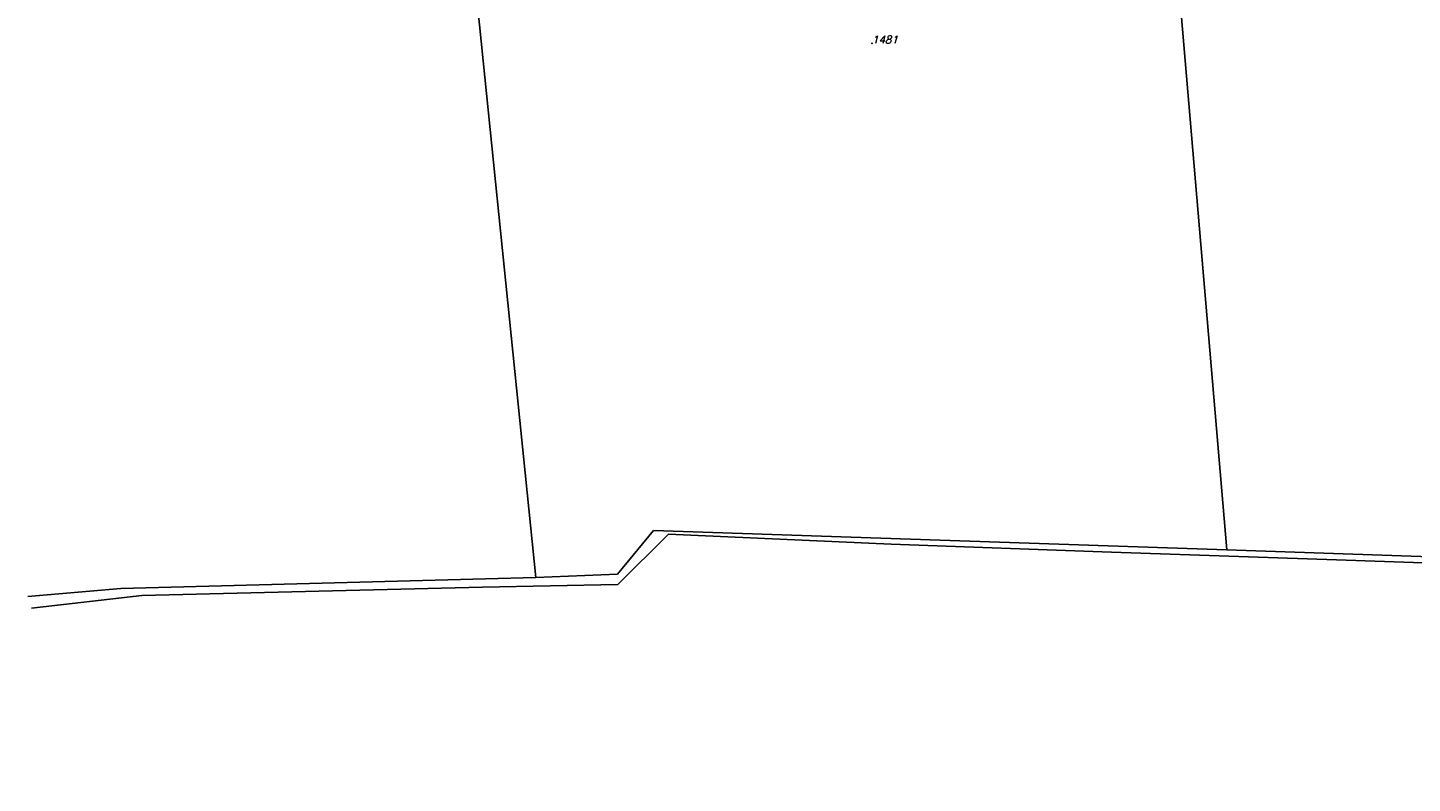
# Model space of a CAD drawing. Header units: metres. Extents: x 104634 to 105300, y 501387 to 501886.
# Tile 1 of 16: x 104689 to 104854, y 501500 to 501590. Entities that reach past the tile are written whole.
import ezdxf

# ---------------------------------------------------------------- set-up
doc = ezdxf.new("R2010")
doc.units = ezdxf.units.M
doc.header["$LTSCALE"] = 0.2
for name, color, linetype in [('G01_D', 252, 'Continuous'), ('G04_D', 252, 'Continuous'), ('Z01', 252, 'Continuous')]:
    doc.layers.add(name, color=color, linetype=linetype)
doc.styles.add('ISO', font='ISO.shx')
doc.styles.add('ITALIC', font='italic')

# ---------------------------------------------------------------- blocks, each defined once
blk = doc.blocks.new('PERC', base_point=(50, 15))
at = {"color": 0}
blk.add_point((50, 15), dxfattribs=at)
at = {"color": 0, "style": 'ISO'}
blk.add_attdef('PERC', (50.6, 15), '', height=0.9, dxfattribs=at)

msp = doc.modelspace()

# ---------------------------------------------------------------- linework, layer by layer
at = {"layer": 'G01_D', "linetype": 'Continuous'}
for points in [[(104821.132, 501657.469), (104832.159, 501527.796)], [(104737.137, 501649.964), (104749.936, 501524.503)], [(104749.936, 501524.503), (104759.635, 501524.891), (104763.942, 501530.097)], [(104763.942, 501530.097), (104832.159, 501527.796)], [(104832.159, 501527.796), (104872.598, 501526.432)], [(104689.439, 501522.263), (104700.536, 501523.207), (104749.936, 501524.503)]]:
    msp.add_lwpolyline(points, dxfattribs=at)
at = {"layer": 'G04_D', "linetype": 'Continuous'}
msp.add_lwpolyline([(104689.894, 501520.864), (104703.04, 501522.367), (104743.59, 501523.377), (104759.69, 501523.691), (104765.717, 501529.666), (104792.224, 501528.471), (104818.431, 501527.525), (104845.237, 501526.631), (104899, 501524.744), (104900.901, 501524.501), (104902.153, 501523.906), (104902.957, 501522.959), (104903.36, 501522.211), (104903.219, 501520.01), (104899.973, 501500)], dxfattribs=at)

# ---------------------------------------------------------------- block references
at = {"layer": 'Z01', "linetype": 'Continuous'}
ref = msp.add_blockref('PERC', (104789.936, 501588.128), dxfattribs=at)
ref.add_attrib('PERC', '1481', (104789.936, 501588.128), dxfattribs={"color": 0, "height": 0.9, "style": 'ITALIC'})

doc.saveas('drawing.dxf')
